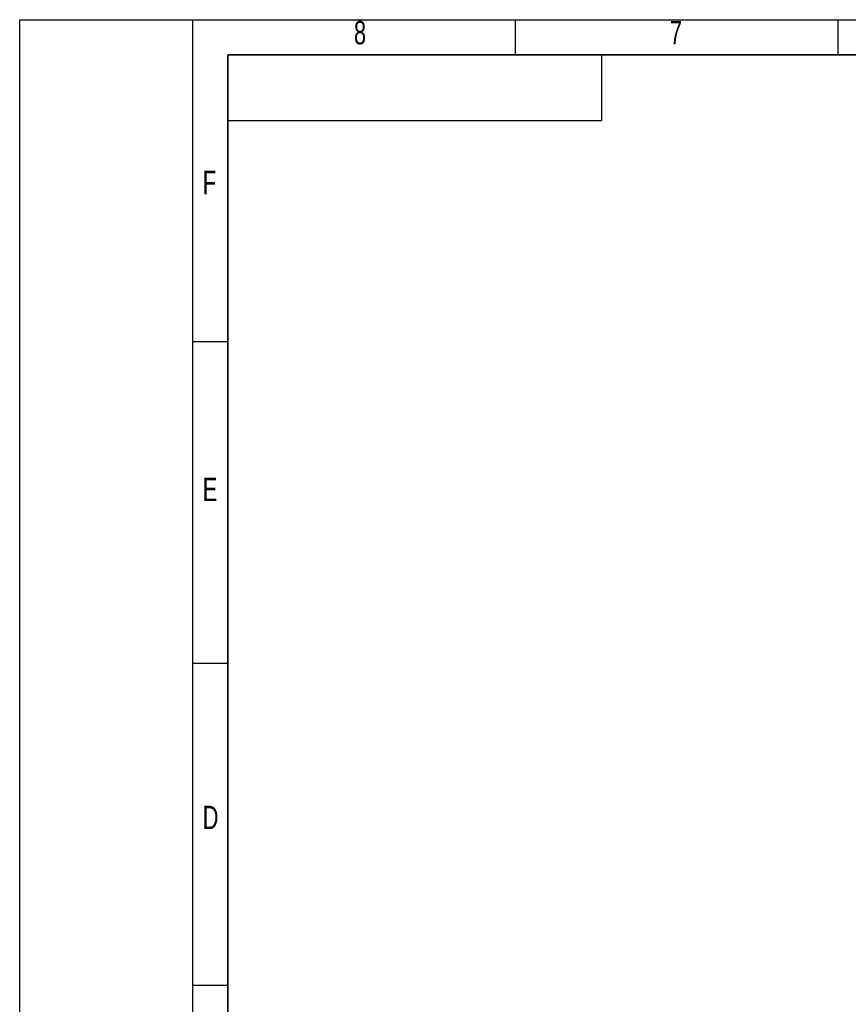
# Model space of a CAD drawing. Header units: millimetres. Extents: x 3 to 297, y 2 to 209.
# Tile 27 of 46: x 3 to 91, y 103 to 209. Entities that reach past the tile are written whole.
import ezdxf

# ---------------------------------------------------------------- set-up
doc = ezdxf.new("R2010")
doc.units = ezdxf.units.MM
doc.layers.add('图层0', color=7, linetype='Continuous')
doc.layers.add('细实线', color=7, linetype='Continuous')
doc.layers.add('粗实线', color=7, linetype='Continuous', lineweight=50)
doc.styles.add('SLDTEXTSTYLE2', font='TXT', dxfattribs={"width": 0.7})

msp = doc.modelspace()

# ---------------------------------------------------------------- linework, layer by layer
at = {"layer": '图层0'}
for p, q in [((21.24, 208.76135), (21.24, 2.33512)), ((55.74, 208.76135), (55.74, 205)), ((90.24, 208.76135), (90.24, 205)), ((21.24, 174.36012), (25, 174.36012)), ((21.24, 139.95512), (25, 139.95512)), ((21.24, 105.55012), (25, 105.55012))]:
    msp.add_line(p, q, dxfattribs=at)
at = {"layer": '粗实线', "lineweight": 35}
for q in [(292, 205), (25, 5)]:
    msp.add_line((25, 205), q, dxfattribs=at)
at = {"layer": '细实线'}
for p, q in [((2.75337, 2.33512), (2.75337, 208.76135)), ((2.75337, 208.76135), (297.24653, 208.76135)), ((65, 198), (65, 205)), ((25, 198), (65, 198))]:
    msp.add_line(p, q, dxfattribs=at)

# ---------------------------------------------------------------- texts
at = {"layer": '图层0', "char_height": 2.5, "attachment_point": 1, "style": 'SLDTEXTSTYLE2'}
for s, insert in [('8', (38.49, 208.62604)), ('7', (72.26083, 208.62604)), ('F', (22.31743, 192.60595)), ('E', (22.31743, 159.789)), ('D', (22.31743, 124.71456))]:
    msp.add_mtext(s, dxfattribs=dict(at, insert=insert))

doc.saveas('drawing.dxf')
